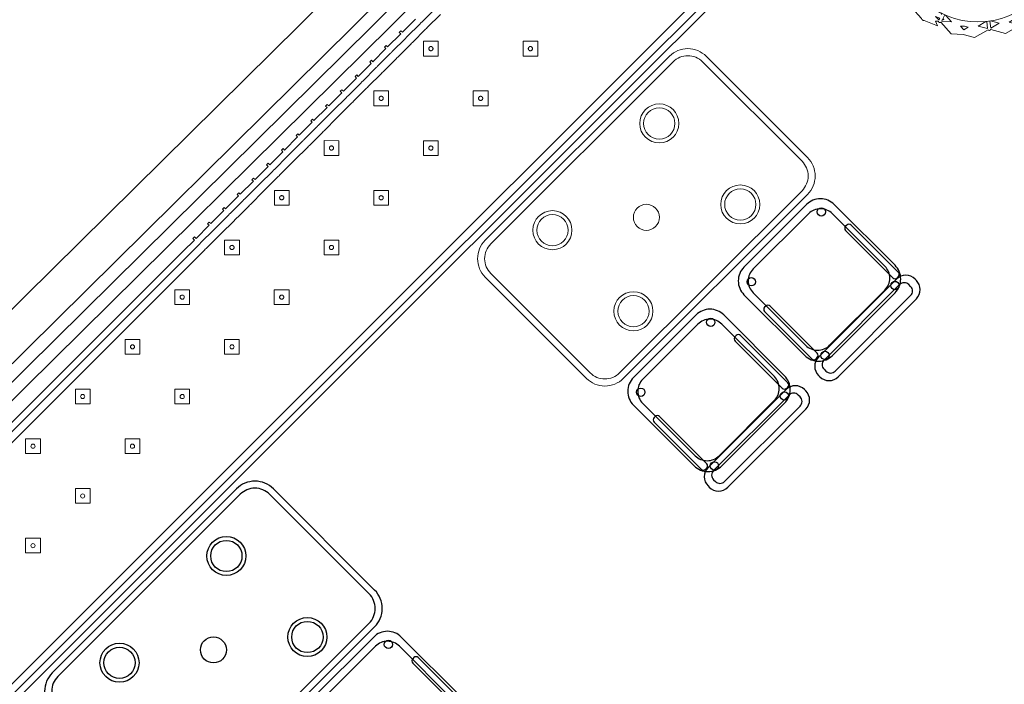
# Model space of a CAD drawing. Header units: metres. Extents: x 2232.4 to 2275.2, y 411.9 to 437.5.
# Tile 17 of 22: x 2264.6 to 2268.4, y 432.2 to 434.8. Entities that reach past the tile are written whole.
import ezdxf

# ---------------------------------------------------------------- set-up
doc = ezdxf.new("R2010")
doc.units = ezdxf.units.M
for name, color, linetype in [('DOOR', 5, 'Continuous'), ('RP_CHAIRS', 7, 'Continuous'), ('RP_TABLES', 7, 'Continuous')]:
    doc.layers.add(name, color=color, linetype=linetype)
for name, color, linetype, lineweight in [('NC_N1_BANQUETTES', 7, 'Continuous', 13), ('NC_N1_PLANTS', 7, 'Continuous', 13), ('NC_N1_TABLES', 7, 'Continuous', 13)]:
    doc.layers.add(name, color=color, linetype=linetype, lineweight=lineweight)

# ---------------------------------------------------------------- blocks, each defined once
blk = doc.blocks.new('RP_MODERN_EXTENDED_TRIANGLE_L')
at = {"color": 0, "linetype": 'Continuous', "lineweight": -2}
for points in [[(7.89, 0.035), (4.35, 0.035), (4.289, 0.035), (4.289, 0.027), (4.28, 0.027), (4.28, 0.035), (4.209, 0.035), (4.209, 0.027), (4.2, 0.027), (4.2, 0.035), (4.129, 0.035), (4.129, 0.027), (4.12, 0.027), (4.12, 0.035), (4.1, 0.035), (4.049, 0.035), (4.049, 0.027), (4.04, 0.027), (4.04, 0.035), (3.969, 0.035), (3.969, 0.027), (3.96, 0.027), (3.96, 0.035), (3.889, 0.035), (3.889, 0.027), (3.88, 0.027), (3.88, 0.035), (3.809, 0.035), (3.809, 0.027), (3.8, 0.027), (3.8, 0.035), (3.729, 0.035), (3.729, 0.027), (3.72, 0.027), (3.72, 0.035), (3.649, 0.035), (3.649, 0.027), (3.64, 0.027), (3.64, 0.035), (3.569, 0.035), (3.569, 0.027), (3.56, 0.027), (3.56, 0.035), (3.489, 0.035), (3.489, 0.027), (3.48, 0.027), (3.48, 0.035), (3.409, 0.035), (3.409, 0.027), (3.4, 0.027), (3.4, 0.035), (3.329, 0.035), (3.329, 0.027), (3.32, 0.027), (3.32, 0.035), (3.249, 0.035), (3.249, 0.027), (3.24, 0.027), (3.24, 0.035), (3.169, 0.035), (3.169, 0.027), (3.16, 0.027), (3.16, 0.035), (3.089, 0.035)], [(0.8, 4.1), (0.8, 0.8), (4.1, 0.8), (4.35, 0.8), (7.89, 0.8)], [(7.865, 0.06), (4.289, 0.06), (4.2865, 0.0599), (4.2845, 0.0596), (4.2825, 0.0599), (4.28, 0.06), (4.209, 0.06), (4.2065, 0.0599), (4.2045, 0.0596), (4.2025, 0.0599), (4.2, 0.06), (4.129, 0.06), (4.1265, 0.0599), (4.1245, 0.0596), (4.1225, 0.0599), (4.12, 0.06), (4.1, 0.06), (4.1, 0.06), (4.049, 0.06), (4.0465, 0.0599), (4.0445, 0.0596), (4.0425, 0.0599), (4.04, 0.06), (3.969, 0.06), (3.9665, 0.0599), (3.9645, 0.0596), (3.9625, 0.0599), (3.96, 0.06), (3.889, 0.06), (3.8865, 0.0599), (3.8845, 0.0596), (3.8825, 0.0599), (3.88, 0.06), (3.809, 0.06), (3.8065, 0.0599), (3.8045, 0.0596), (3.8025, 0.0599), (3.8, 0.06), (3.729, 0.06), (3.7265, 0.0599), (3.7245, 0.0596), (3.7225, 0.0599), (3.72, 0.06), (3.649, 0.06), (3.6465, 0.0599), (3.6445, 0.0596), (3.6425, 0.0599), (3.64, 0.06), (3.569, 0.06), (3.5665, 0.0599), (3.5645, 0.0596), (3.5625, 0.0599), (3.56, 0.06), (3.489, 0.06), (3.4865, 0.0599), (3.4845, 0.0596), (3.4825, 0.0599), (3.48, 0.06), (3.409, 0.06), (3.4065, 0.0599), (3.4045, 0.0596), (3.4025, 0.0599), (3.4, 0.06), (3.329, 0.06), (3.3265, 0.0599), (3.3245, 0.0596), (3.3225, 0.0599), (3.32, 0.06), (3.249, 0.06), (3.2465, 0.0599), (3.2445, 0.0596), (3.2425, 0.0599), (3.24, 0.06), (3.169, 0.06), (3.1665, 0.0599), (3.1645, 0.0596), (3.1625, 0.0599), (3.16, 0.06), (3.089, 0.06), (3.0865, 0.0599), (3.0845, 0.0596), (3.0825, 0.0599), (3.08, 0.06), (3.009, 0.06)], [(0.775, 4.1), (0.775, 0.8), (0.7751, 0.7975), (0.7755, 0.7951), (0.7761, 0.7927), (0.7769, 0.7904), (0.778, 0.7882), (0.7792, 0.7861), (0.7807, 0.7841), (0.7823, 0.7823), (0.7841, 0.7807), (0.7861, 0.7792), (0.7882, 0.778), (0.7904, 0.7769), (0.7927, 0.7761), (0.7951, 0.7755), (0.7975, 0.7751), (0.8, 0.775), (4.1, 0.775), (4.325, 0.775), (7.865, 0.775)], [(7.835, 0.09), (4.295, 0.09), (4.289, 0.09), (4.2845, 0.0898), (4.28, 0.09), (4.209, 0.09), (4.2045, 0.0898), (4.2, 0.09), (4.129, 0.09), (4.1245, 0.0898), (4.12, 0.09), (4.1, 0.09), (4.049, 0.09), (4.0445, 0.0898), (4.04, 0.09), (3.969, 0.09), (3.9645, 0.0898), (3.96, 0.09), (3.889, 0.09), (3.8845, 0.0898), (3.88, 0.09), (3.809, 0.09), (3.8045, 0.0898), (3.8, 0.09), (3.729, 0.09), (3.7245, 0.0898), (3.72, 0.09), (3.649, 0.09), (3.6445, 0.0898), (3.64, 0.09), (3.569, 0.09), (3.5645, 0.0898), (3.56, 0.09), (3.489, 0.09), (3.4845, 0.0898), (3.48, 0.09), (3.409, 0.09), (3.4045, 0.0898), (3.4, 0.09), (3.329, 0.09), (3.3245, 0.0898), (3.32, 0.09), (3.249, 0.09), (3.2445, 0.0898), (3.24, 0.09), (3.169, 0.09), (3.1645, 0.0898), (3.16, 0.09), (3.089, 0.09), (3.0845, 0.0898), (3.08, 0.09), (3.009, 0.09)], [(0.745, 4.1), (0.745, 0.8), (0.7453, 0.7946), (0.7461, 0.7893), (0.7474, 0.784), (0.7492, 0.779), (0.7515, 0.7741), (0.7543, 0.7694), (0.7575, 0.7651), (0.7611, 0.7611), (0.7651, 0.7575), (0.7694, 0.7543), (0.7741, 0.7515), (0.779, 0.7492), (0.784, 0.7474), (0.7893, 0.7461), (0.7946, 0.7453), (0.8, 0.745), (4.1, 0.745), (4.295, 0.745), (7.835, 0.745)]]:
    blk.add_lwpolyline(points, dxfattribs=at)
for points in [[(2.857, 0.387), (2.897, 0.427), (2.857, 0.467), (2.817, 0.427)], [(3.127, 0.387), (3.167, 0.427), (3.127, 0.467), (3.087, 0.427)], [(3.397, 0.387), (3.437, 0.427), (3.397, 0.467), (3.357, 0.427)], [(3.667, 0.387), (3.707, 0.427), (3.667, 0.467), (3.627, 0.427)], [(3.937, 0.387), (3.977, 0.427), (3.937, 0.467), (3.897, 0.427)], [(4.207, 0.387), (4.247, 0.427), (4.207, 0.467), (4.167, 0.427)], [(2.865, 0.427), (2.865, 0.4262), (2.8648, 0.4254), (2.8647, 0.4247), (2.8644, 0.4239), (2.8641, 0.4232), (2.8637, 0.4226), (2.8632, 0.4219), (2.8627, 0.4213), (2.8621, 0.4208), (2.8614, 0.4203), (2.8608, 0.4199), (2.8601, 0.4196), (2.8593, 0.4193), (2.8586, 0.4192), (2.8578, 0.419), (2.857, 0.419), (2.8562, 0.419), (2.8554, 0.4192), (2.8547, 0.4193), (2.8539, 0.4196), (2.8532, 0.4199), (2.8526, 0.4203), (2.8519, 0.4208), (2.8513, 0.4213), (2.8508, 0.4219), (2.8503, 0.4226), (2.8499, 0.4232), (2.8496, 0.4239), (2.8493, 0.4247), (2.8492, 0.4254), (2.849, 0.4262), (2.849, 0.427), (2.849, 0.4278), (2.8492, 0.4286), (2.8493, 0.4293), (2.8496, 0.4301), (2.8499, 0.4308), (2.8503, 0.4314), (2.8508, 0.4321), (2.8513, 0.4327), (2.8519, 0.4332), (2.8526, 0.4337), (2.8532, 0.4341), (2.8539, 0.4344), (2.8547, 0.4347), (2.8554, 0.4348), (2.8562, 0.435), (2.857, 0.435), (2.8578, 0.435), (2.8586, 0.4348), (2.8593, 0.4347), (2.8601, 0.4344), (2.8608, 0.4341), (2.8614, 0.4337), (2.8621, 0.4332), (2.8627, 0.4327), (2.8632, 0.4321), (2.8637, 0.4314), (2.8641, 0.4308), (2.8644, 0.4301), (2.8647, 0.4293), (2.8648, 0.4286), (2.865, 0.4278)], [(3.135, 0.427), (3.135, 0.4262), (3.1348, 0.4254), (3.1347, 0.4247), (3.1344, 0.4239), (3.1341, 0.4232), (3.1337, 0.4226), (3.1332, 0.4219), (3.1327, 0.4213), (3.1321, 0.4208), (3.1314, 0.4203), (3.1308, 0.4199), (3.1301, 0.4196), (3.1293, 0.4193), (3.1286, 0.4192), (3.1278, 0.419), (3.127, 0.419), (3.1262, 0.419), (3.1254, 0.4192), (3.1247, 0.4193), (3.1239, 0.4196), (3.1232, 0.4199), (3.1226, 0.4203), (3.1219, 0.4208), (3.1213, 0.4213), (3.1208, 0.4219), (3.1203, 0.4226), (3.1199, 0.4232), (3.1196, 0.4239), (3.1193, 0.4247), (3.1192, 0.4254), (3.119, 0.4262), (3.119, 0.427), (3.119, 0.4278), (3.1192, 0.4286), (3.1193, 0.4293), (3.1196, 0.4301), (3.1199, 0.4308), (3.1203, 0.4314), (3.1208, 0.4321), (3.1213, 0.4327), (3.1219, 0.4332), (3.1226, 0.4337), (3.1232, 0.4341), (3.1239, 0.4344), (3.1247, 0.4347), (3.1254, 0.4348), (3.1262, 0.435), (3.127, 0.435), (3.1278, 0.435), (3.1286, 0.4348), (3.1293, 0.4347), (3.1301, 0.4344), (3.1308, 0.4341), (3.1314, 0.4337), (3.1321, 0.4332), (3.1327, 0.4327), (3.1332, 0.4321), (3.1337, 0.4314), (3.1341, 0.4308), (3.1344, 0.4301), (3.1347, 0.4293), (3.1348, 0.4286), (3.135, 0.4278)], [(3.405, 0.427), (3.405, 0.4262), (3.4048, 0.4254), (3.4047, 0.4247), (3.4044, 0.4239), (3.4041, 0.4232), (3.4037, 0.4226), (3.4032, 0.4219), (3.4027, 0.4213), (3.4021, 0.4208), (3.4014, 0.4203), (3.4008, 0.4199), (3.4001, 0.4196), (3.3993, 0.4193), (3.3986, 0.4192), (3.3978, 0.419), (3.397, 0.419), (3.3962, 0.419), (3.3954, 0.4192), (3.3947, 0.4193), (3.3939, 0.4196), (3.3932, 0.4199), (3.3926, 0.4203), (3.3919, 0.4208), (3.3913, 0.4213), (3.3908, 0.4219), (3.3903, 0.4226), (3.3899, 0.4232), (3.3896, 0.4239), (3.3893, 0.4247), (3.3892, 0.4254), (3.389, 0.4262), (3.389, 0.427), (3.389, 0.4278), (3.3892, 0.4286), (3.3893, 0.4293), (3.3896, 0.4301), (3.3899, 0.4308), (3.3903, 0.4314), (3.3908, 0.4321), (3.3913, 0.4327), (3.3919, 0.4332), (3.3926, 0.4337), (3.3932, 0.4341), (3.3939, 0.4344), (3.3947, 0.4347), (3.3954, 0.4348), (3.3962, 0.435), (3.397, 0.435), (3.3978, 0.435), (3.3986, 0.4348), (3.3993, 0.4347), (3.4001, 0.4344), (3.4008, 0.4341), (3.4014, 0.4337), (3.4021, 0.4332), (3.4027, 0.4327), (3.4032, 0.4321), (3.4037, 0.4314), (3.4041, 0.4308), (3.4044, 0.4301), (3.4047, 0.4293), (3.4048, 0.4286), (3.405, 0.4278)], [(3.675, 0.427), (3.675, 0.4262), (3.6748, 0.4254), (3.6747, 0.4247), (3.6744, 0.4239), (3.6741, 0.4232), (3.6737, 0.4226), (3.6732, 0.4219), (3.6727, 0.4213), (3.6721, 0.4208), (3.6714, 0.4203), (3.6708, 0.4199), (3.6701, 0.4196), (3.6693, 0.4193), (3.6686, 0.4192), (3.6678, 0.419), (3.667, 0.419), (3.6662, 0.419), (3.6654, 0.4192), (3.6647, 0.4193), (3.6639, 0.4196), (3.6632, 0.4199), (3.6626, 0.4203), (3.6619, 0.4208), (3.6613, 0.4213), (3.6608, 0.4219), (3.6603, 0.4226), (3.6599, 0.4232), (3.6596, 0.4239), (3.6593, 0.4247), (3.6592, 0.4254), (3.659, 0.4262), (3.659, 0.427), (3.659, 0.4278), (3.6592, 0.4286), (3.6593, 0.4293), (3.6596, 0.4301), (3.6599, 0.4308), (3.6603, 0.4314), (3.6608, 0.4321), (3.6613, 0.4327), (3.6619, 0.4332), (3.6626, 0.4337), (3.6632, 0.4341), (3.6639, 0.4344), (3.6647, 0.4347), (3.6654, 0.4348), (3.6662, 0.435), (3.667, 0.435), (3.6678, 0.435), (3.6686, 0.4348), (3.6693, 0.4347), (3.6701, 0.4344), (3.6708, 0.4341), (3.6714, 0.4337), (3.6721, 0.4332), (3.6727, 0.4327), (3.6732, 0.4321), (3.6737, 0.4314), (3.6741, 0.4308), (3.6744, 0.4301), (3.6747, 0.4293), (3.6748, 0.4286), (3.675, 0.4278)], [(3.945, 0.427), (3.945, 0.4262), (3.9448, 0.4254), (3.9447, 0.4247), (3.9444, 0.4239), (3.9441, 0.4232), (3.9437, 0.4226), (3.9432, 0.4219), (3.9427, 0.4213), (3.9421, 0.4208), (3.9414, 0.4203), (3.9408, 0.4199), (3.9401, 0.4196), (3.9393, 0.4193), (3.9386, 0.4192), (3.9378, 0.419), (3.937, 0.419), (3.9362, 0.419), (3.9354, 0.4192), (3.9347, 0.4193), (3.9339, 0.4196), (3.9332, 0.4199), (3.9326, 0.4203), (3.9319, 0.4208), (3.9313, 0.4213), (3.9308, 0.4219), (3.9303, 0.4226), (3.9299, 0.4232), (3.9296, 0.4239), (3.9293, 0.4247), (3.9292, 0.4254), (3.929, 0.4262), (3.929, 0.427), (3.929, 0.4278), (3.9292, 0.4286), (3.9293, 0.4293), (3.9296, 0.4301), (3.9299, 0.4308), (3.9303, 0.4314), (3.9308, 0.4321), (3.9313, 0.4327), (3.9319, 0.4332), (3.9326, 0.4337), (3.9332, 0.4341), (3.9339, 0.4344), (3.9347, 0.4347), (3.9354, 0.4348), (3.9362, 0.435), (3.937, 0.435), (3.9378, 0.435), (3.9386, 0.4348), (3.9393, 0.4347), (3.9401, 0.4344), (3.9408, 0.4341), (3.9414, 0.4337), (3.9421, 0.4332), (3.9427, 0.4327), (3.9432, 0.4321), (3.9437, 0.4314), (3.9441, 0.4308), (3.9444, 0.4301), (3.9447, 0.4293), (3.9448, 0.4286), (3.945, 0.4278)], [(4.215, 0.427), (4.215, 0.4262), (4.2148, 0.4254), (4.2147, 0.4247), (4.2144, 0.4239), (4.2141, 0.4232), (4.2137, 0.4226), (4.2132, 0.4219), (4.2127, 0.4213), (4.2121, 0.4208), (4.2114, 0.4203), (4.2108, 0.4199), (4.2101, 0.4196), (4.2093, 0.4193), (4.2086, 0.4192), (4.2078, 0.419), (4.207, 0.419), (4.2062, 0.419), (4.2054, 0.4192), (4.2047, 0.4193), (4.2039, 0.4196), (4.2032, 0.4199), (4.2026, 0.4203), (4.2019, 0.4208), (4.2013, 0.4213), (4.2008, 0.4219), (4.2003, 0.4226), (4.1999, 0.4232), (4.1996, 0.4239), (4.1993, 0.4247), (4.1992, 0.4254), (4.199, 0.4262), (4.199, 0.427), (4.199, 0.4278), (4.1992, 0.4286), (4.1993, 0.4293), (4.1996, 0.4301), (4.1999, 0.4308), (4.2003, 0.4314), (4.2008, 0.4321), (4.2013, 0.4327), (4.2019, 0.4332), (4.2026, 0.4337), (4.2032, 0.4341), (4.2039, 0.4344), (4.2047, 0.4347), (4.2054, 0.4348), (4.2062, 0.435), (4.207, 0.435), (4.2078, 0.435), (4.2086, 0.4348), (4.2093, 0.4347), (4.2101, 0.4344), (4.2108, 0.4341), (4.2114, 0.4337), (4.2121, 0.4332), (4.2127, 0.4327), (4.2132, 0.4321), (4.2137, 0.4314), (4.2141, 0.4308), (4.2144, 0.4301), (4.2147, 0.4293), (4.2148, 0.4286), (4.215, 0.4278)], [(3.127, 0.117), (3.167, 0.157), (3.127, 0.197), (3.087, 0.157)], [(3.397, 0.117), (3.437, 0.157), (3.397, 0.197), (3.357, 0.157)], [(3.667, 0.117), (3.707, 0.157), (3.667, 0.197), (3.627, 0.157)], [(3.937, 0.117), (3.977, 0.157), (3.937, 0.197), (3.897, 0.157)], [(4.207, 0.117), (4.247, 0.157), (4.207, 0.197), (4.167, 0.157)], [(3.135, 0.157), (3.135, 0.1562), (3.1348, 0.1554), (3.1347, 0.1547), (3.1344, 0.1539), (3.1341, 0.1532), (3.1337, 0.1526), (3.1332, 0.1519), (3.1327, 0.1513), (3.1321, 0.1508), (3.1314, 0.1503), (3.1308, 0.1499), (3.1301, 0.1496), (3.1293, 0.1493), (3.1286, 0.1492), (3.1278, 0.149), (3.127, 0.149), (3.1262, 0.149), (3.1254, 0.1492), (3.1247, 0.1493), (3.1239, 0.1496), (3.1232, 0.1499), (3.1226, 0.1503), (3.1219, 0.1508), (3.1213, 0.1513), (3.1208, 0.1519), (3.1203, 0.1526), (3.1199, 0.1532), (3.1196, 0.1539), (3.1193, 0.1547), (3.1192, 0.1554), (3.119, 0.1562), (3.119, 0.157), (3.119, 0.1578), (3.1192, 0.1586), (3.1193, 0.1593), (3.1196, 0.1601), (3.1199, 0.1608), (3.1203, 0.1614), (3.1208, 0.1621), (3.1213, 0.1627), (3.1219, 0.1632), (3.1226, 0.1637), (3.1232, 0.1641), (3.1239, 0.1644), (3.1247, 0.1647), (3.1254, 0.1648), (3.1262, 0.165), (3.127, 0.165), (3.1278, 0.165), (3.1286, 0.1648), (3.1293, 0.1647), (3.1301, 0.1644), (3.1308, 0.1641), (3.1314, 0.1637), (3.1321, 0.1632), (3.1327, 0.1627), (3.1332, 0.1621), (3.1337, 0.1614), (3.1341, 0.1608), (3.1344, 0.1601), (3.1347, 0.1593), (3.1348, 0.1586), (3.135, 0.1578)], [(3.405, 0.157), (3.405, 0.1562), (3.4048, 0.1554), (3.4047, 0.1547), (3.4044, 0.1539), (3.4041, 0.1532), (3.4037, 0.1526), (3.4032, 0.1519), (3.4027, 0.1513), (3.4021, 0.1508), (3.4014, 0.1503), (3.4008, 0.1499), (3.4001, 0.1496), (3.3993, 0.1493), (3.3986, 0.1492), (3.3978, 0.149), (3.397, 0.149), (3.3962, 0.149), (3.3954, 0.1492), (3.3947, 0.1493), (3.3939, 0.1496), (3.3932, 0.1499), (3.3926, 0.1503), (3.3919, 0.1508), (3.3913, 0.1513), (3.3908, 0.1519), (3.3903, 0.1526), (3.3899, 0.1532), (3.3896, 0.1539), (3.3893, 0.1547), (3.3892, 0.1554), (3.389, 0.1562), (3.389, 0.157), (3.389, 0.1578), (3.3892, 0.1586), (3.3893, 0.1593), (3.3896, 0.1601), (3.3899, 0.1608), (3.3903, 0.1614), (3.3908, 0.1621), (3.3913, 0.1627), (3.3919, 0.1632), (3.3926, 0.1637), (3.3932, 0.1641), (3.3939, 0.1644), (3.3947, 0.1647), (3.3954, 0.1648), (3.3962, 0.165), (3.397, 0.165), (3.3978, 0.165), (3.3986, 0.1648), (3.3993, 0.1647), (3.4001, 0.1644), (3.4008, 0.1641), (3.4014, 0.1637), (3.4021, 0.1632), (3.4027, 0.1627), (3.4032, 0.1621), (3.4037, 0.1614), (3.4041, 0.1608), (3.4044, 0.1601), (3.4047, 0.1593), (3.4048, 0.1586), (3.405, 0.1578)], [(3.675, 0.157), (3.675, 0.1562), (3.6748, 0.1554), (3.6747, 0.1547), (3.6744, 0.1539), (3.6741, 0.1532), (3.6737, 0.1526), (3.6732, 0.1519), (3.6727, 0.1513), (3.6721, 0.1508), (3.6714, 0.1503), (3.6708, 0.1499), (3.6701, 0.1496), (3.6693, 0.1493), (3.6686, 0.1492), (3.6678, 0.149), (3.667, 0.149), (3.6662, 0.149), (3.6654, 0.1492), (3.6647, 0.1493), (3.6639, 0.1496), (3.6632, 0.1499), (3.6626, 0.1503), (3.6619, 0.1508), (3.6613, 0.1513), (3.6608, 0.1519), (3.6603, 0.1526), (3.6599, 0.1532), (3.6596, 0.1539), (3.6593, 0.1547), (3.6592, 0.1554), (3.659, 0.1562), (3.659, 0.157), (3.659, 0.1578), (3.6592, 0.1586), (3.6593, 0.1593), (3.6596, 0.1601), (3.6599, 0.1608), (3.6603, 0.1614), (3.6608, 0.1621), (3.6613, 0.1627), (3.6619, 0.1632), (3.6626, 0.1637), (3.6632, 0.1641), (3.6639, 0.1644), (3.6647, 0.1647), (3.6654, 0.1648), (3.6662, 0.165), (3.667, 0.165), (3.6678, 0.165), (3.6686, 0.1648), (3.6693, 0.1647), (3.6701, 0.1644), (3.6708, 0.1641), (3.6714, 0.1637), (3.6721, 0.1632), (3.6727, 0.1627), (3.6732, 0.1621), (3.6737, 0.1614), (3.6741, 0.1608), (3.6744, 0.1601), (3.6747, 0.1593), (3.6748, 0.1586), (3.675, 0.1578)], [(3.945, 0.157), (3.945, 0.1562), (3.9448, 0.1554), (3.9447, 0.1547), (3.9444, 0.1539), (3.9441, 0.1532), (3.9437, 0.1526), (3.9432, 0.1519), (3.9427, 0.1513), (3.9421, 0.1508), (3.9414, 0.1503), (3.9408, 0.1499), (3.9401, 0.1496), (3.9393, 0.1493), (3.9386, 0.1492), (3.9378, 0.149), (3.937, 0.149), (3.9362, 0.149), (3.9354, 0.1492), (3.9347, 0.1493), (3.9339, 0.1496), (3.9332, 0.1499), (3.9326, 0.1503), (3.9319, 0.1508), (3.9313, 0.1513), (3.9308, 0.1519), (3.9303, 0.1526), (3.9299, 0.1532), (3.9296, 0.1539), (3.9293, 0.1547), (3.9292, 0.1554), (3.929, 0.1562), (3.929, 0.157), (3.929, 0.1578), (3.9292, 0.1586), (3.9293, 0.1593), (3.9296, 0.1601), (3.9299, 0.1608), (3.9303, 0.1614), (3.9308, 0.1621), (3.9313, 0.1627), (3.9319, 0.1632), (3.9326, 0.1637), (3.9332, 0.1641), (3.9339, 0.1644), (3.9347, 0.1647), (3.9354, 0.1648), (3.9362, 0.165), (3.937, 0.165), (3.9378, 0.165), (3.9386, 0.1648), (3.9393, 0.1647), (3.9401, 0.1644), (3.9408, 0.1641), (3.9414, 0.1637), (3.9421, 0.1632), (3.9427, 0.1627), (3.9432, 0.1621), (3.9437, 0.1614), (3.9441, 0.1608), (3.9444, 0.1601), (3.9447, 0.1593), (3.9448, 0.1586), (3.945, 0.1578)], [(4.215, 0.157), (4.215, 0.1562), (4.2148, 0.1554), (4.2147, 0.1547), (4.2144, 0.1539), (4.2141, 0.1532), (4.2137, 0.1526), (4.2132, 0.1519), (4.2127, 0.1513), (4.2121, 0.1508), (4.2114, 0.1503), (4.2108, 0.1499), (4.2101, 0.1496), (4.2093, 0.1493), (4.2086, 0.1492), (4.2078, 0.149), (4.207, 0.149), (4.2062, 0.149), (4.2054, 0.1492), (4.2047, 0.1493), (4.2039, 0.1496), (4.2032, 0.1499), (4.2026, 0.1503), (4.2019, 0.1508), (4.2013, 0.1513), (4.2008, 0.1519), (4.2003, 0.1526), (4.1999, 0.1532), (4.1996, 0.1539), (4.1993, 0.1547), (4.1992, 0.1554), (4.199, 0.1562), (4.199, 0.157), (4.199, 0.1578), (4.1992, 0.1586), (4.1993, 0.1593), (4.1996, 0.1601), (4.1999, 0.1608), (4.2003, 0.1614), (4.2008, 0.1621), (4.2013, 0.1627), (4.2019, 0.1632), (4.2026, 0.1637), (4.2032, 0.1641), (4.2039, 0.1644), (4.2047, 0.1647), (4.2054, 0.1648), (4.2062, 0.165), (4.207, 0.165), (4.2078, 0.165), (4.2086, 0.1648), (4.2093, 0.1647), (4.2101, 0.1644), (4.2108, 0.1641), (4.2114, 0.1637), (4.2121, 0.1632), (4.2127, 0.1627), (4.2132, 0.1621), (4.2137, 0.1614), (4.2141, 0.1608), (4.2144, 0.1601), (4.2147, 0.1593), (4.2148, 0.1586), (4.215, 0.1578)]]:
    blk.add_lwpolyline(points, close=True, dxfattribs=at)
at = {"color": 0, "lineweight": -2}
for points in [[(4.477, 0.387), (4.517, 0.427), (4.477, 0.467), (4.437, 0.427)], [(4.747, 0.387), (4.787, 0.427), (4.747, 0.467), (4.707, 0.427)], [(5.017, 0.387), (5.057, 0.427), (5.017, 0.467), (4.977, 0.427)], [(5.287, 0.387), (5.327, 0.427), (5.287, 0.467), (5.247, 0.427)], [(5.557, 0.387), (5.597, 0.427), (5.557, 0.467), (5.517, 0.427)], [(4.477, 0.117), (4.517, 0.157), (4.477, 0.197), (4.437, 0.157)], [(4.747, 0.117), (4.787, 0.157), (4.747, 0.197), (4.707, 0.157)], [(5.017, 0.117), (5.057, 0.157), (5.017, 0.197), (4.977, 0.157)], [(5.287, 0.117), (5.327, 0.157), (5.287, 0.197), (5.247, 0.157)]]:
    blk.add_lwpolyline(points, close=True, dxfattribs=at)
for centre in [(4.477, 0.427), (4.747, 0.427), (5.017, 0.427), (5.287, 0.427), (5.557, 0.427), (4.477, 0.157), (4.747, 0.157), (5.017, 0.157), (5.287, 0.157)]:
    blk.add_circle(centre, 0.008, dxfattribs=at)
blk = doc.blocks.new('RP_MODERN_TABLE_4')
at = {"color": 0}
for points in [[(-0.5, -0.375), (0.5, -0.375, 0.414214), (0.6, -0.275), (0.6, 0.275, 0.414214), (0.5, 0.375), (-0.5, 0.375, 0.414214), (-0.6, 0.275), (-0.6, -0.275, 0.414214)], [(-0.495, -0.35), (0.495, -0.35, 0.414214), (0.575, -0.27), (0.575, 0.27, 0.414214), (0.495, 0.35), (-0.495, 0.35, 0.414214), (-0.575, 0.27), (-0.575, -0.27, 0.414214)]]:
    blk.add_lwpolyline(points, format="xyb", close=True, dxfattribs=at)
for centre, radius in [((-0.29, 0.22), 0.075), ((-0.29, 0.22), 0.06), ((0.29, 0.22), 0.075), ((0.29, 0.22), 0.06), ((0, 0), 0.05), ((-0.29, -0.22), 0.075), ((0.29, -0.22), 0.075), ((-0.29, -0.22), 0.06), ((0.29, -0.22), 0.06)]:
    blk.add_circle(centre, radius, dxfattribs=at)
blk = doc.blocks.new('RP_MODERN_CHAIR')
at = {"color": 0}
for points in [[(-0.212, 0.172), (0.212, 0.172, 0.414214), (0.262, 0.222), (0.262, 0.229, 0.414214), (0.212, 0.279), (-0.212, 0.279, 0.414214), (-0.262, 0.229), (-0.262, 0.222, 0.414214)], [(-0.205, 0.195), (0.205, 0.195, 0.414214), (0.23, 0.22), (0.23, 0.23, 0.414214), (0.205, 0.255), (-0.205, 0.255, 0.414214), (-0.23, 0.23), (-0.23, 0.22, 0.414214)], [(-0.17, -0.275), (0.17, -0.275, 0.414214), (0.245, -0.2), (0.245, 0.13, 0.414214), (0.17, 0.205), (-0.17, 0.205, 0.414214), (-0.245, 0.13), (-0.245, -0.2, 0.414214)], [(-0.223, -0.11), (-0.217, -0.11, 0.414214), (-0.205, -0.098), (-0.205, 0.158, 0.414214), (-0.217, 0.17), (-0.223, 0.17, 0.414214), (-0.235, 0.158), (-0.235, -0.098, 0.414214)], [(-0.15, -0.245), (0.15, -0.245, 0.414214), (0.215, -0.18), (0.215, 0.105, 0.414214), (0.15, 0.17), (-0.15, 0.17, 0.414214), (-0.215, 0.105), (-0.215, -0.18, 0.414214)], [(0.217, -0.11), (0.223, -0.11, 0.414214), (0.235, -0.098), (0.235, 0.158, 0.414214), (0.223, 0.17), (0.217, 0.17, 0.414214), (0.205, 0.158), (0.205, -0.098, 0.414214)]]:
    blk.add_lwpolyline(points, format="xyb", close=True, dxfattribs=at)
for centre in [(-0.19, 0.185), (0.19, 0.185), (-0.19, -0.215), (0.19, -0.215)]:
    blk.add_circle(centre, 0.016, dxfattribs=at)
blk = doc.blocks.new('NC_N1_PLANTER')
at = {"color": 0, "linetype": 'Continuous', "lineweight": -2}
for points in [[(-0.314582, -0.176177), (-0.34944, -0.121314), (-0.336246, -0.063287), (-0.338237, -0.062792), (-0.340588, -0.058893), (-0.339683, -0.054431), (-0.337973, -0.053296), (-0.369886, -0.003068), (-0.355475, 0.060314), (-0.331772, 0.023007), (-0.321972, 0.066107), (-0.30676, 0.042164), (-0.304043, 0.060478), (-0.296652, 0.089988), (-0.286403, 0.118632), (-0.280823, 0.13043), (-0.30658, 0.118511), (-0.291515, 0.160064), (-0.331628, 0.141502), (-0.309474, 0.20261), (-0.255468, 0.227602), (-0.256292, 0.22948), (-0.254641, 0.233723), (-0.250554, 0.235732), (-0.248612, 0.235071), (-0.22833, 0.291016), (-0.18698, 0.310151), (-0.150749, 0.337787), (-0.091788, 0.329601), (-0.091462, 0.331547), (-0.087769, 0.334189), (-0.083255, 0.333702), (-0.082014, 0.332167), (-0.034685, 0.368269), (0.029698, 0.35933), (-0.005446, 0.332524), (0.038334, 0.326445), (0.015759, 0.309226), (0.030385, 0.308507), (0.060478, 0.304043), (0.089988, 0.296652), (0.105943, 0.290943), (0.091863, 0.31559), (0.134551, 0.304134), (0.112627, 0.342513), (0.175406, 0.325665), (0.204933, 0.273978), (0.206673, 0.274908), (0.21102, 0.273598), (0.213392, 0.269726), (0.212934, 0.267806), (0.270427, 0.252378), (0.293029, 0.212813), (0.32366, 0.17908), (0.320546, 0.119665), (0.322646, 0.119524), (0.325649, 0.11609), (0.325495, 0.111531), (0.323958, 0.110094), (0.332125, 0.1011), (0.34, 0.12), (0.361231, 0.069046), (0.363954, 0.066047), (0.363789, 0.062905), (0.365, 0.06), (0.363441, 0.056259), (0.360553, 0.001136), (0.346789, 0.016294), (0.342105, 0.005053), (0.343905, 0.004243), (0.345522, 0), (0.343905, -0.004243), (0.342105, -0.005053), (0.365, -0.06), (0.347475, -0.102059), (0.339471, -0.146917), (0.290523, -0.180738), (0.291693, -0.182487), (0.290809, -0.186962), (0.287104, -0.189624), (0.285028, -0.189285), (0.274576, -0.247856), (0.2211, -0.284806), (0.228864, -0.241294), (0.192501, -0.26642), (0.1974, -0.238964), (0.196662, -0.239633), (0.172227, -0.257756), (0.146133, -0.273396), (0.119186, -0.286141), (0.145726, -0.294619), (0.106529, -0.315045), (0.148633, -0.328494), (0.09099, -0.358533), (0.034315, -0.34043), (0.033645, -0.342424), (0.029562, -0.344457), (0.025191, -0.34315), (0.024191, -0.341299), (-0.02857, -0.368794), (-0.071975, -0.354929), (-0.117352, -0.35079), (-0.155242, -0.304904), (-0.15685, -0.306178), (-0.161374, -0.305659), (-0.164354, -0.302216), (-0.164209, -0.30017), (-0.223471, -0.294764), (-0.264858, -0.244643), (-0.220841, -0.248658), (-0.248984, -0.214576), (-0.22109, -0.217121), (-0.239633, -0.196662), (-0.257756, -0.172227), (-0.273396, -0.146133), (-0.274861, -0.143036), (-0.281079, -0.170384), (-0.304783, -0.133077)], [(-0.304043, 0.060478), (-0.296652, 0.089988), (-0.286403, 0.118632), (-0.273396, 0.146133), (-0.257756, 0.172227), (-0.239633, 0.196662), (-0.219203, 0.219203), (-0.196662, 0.239633), (-0.172227, 0.257756), (-0.146133, 0.273396), (-0.118632, 0.286403), (-0.089988, 0.296652), (-0.060478, 0.304043), (-0.030385, 0.308507), (0, 0.31), (0.030385, 0.308507), (0.060478, 0.304043), (0.089988, 0.296652), (0.118632, 0.286403), (0.146133, 0.273396), (0.172227, 0.257756), (0.196662, 0.239633), (0.219203, 0.219203), (0.239633, 0.196662), (0.257756, 0.172227), (0.273396, 0.146133), (0.286403, 0.118632), (0.296652, 0.089988), (0.304043, 0.060478), (0.308507, 0.030385), (0.31, 0), (0.308507, -0.030385), (0.304043, -0.060478), (0.296652, -0.089988), (0.286403, -0.118632), (0.273396, -0.146133), (0.257756, -0.172227), (0.239633, -0.196662), (0.219203, -0.219203), (0.196662, -0.239633), (0.172227, -0.257756), (0.146133, -0.273396), (0.118632, -0.286403), (0.089988, -0.296652), (0.060478, -0.304043), (0.030385, -0.308507), (0, -0.31), (-0.030385, -0.308507), (-0.060478, -0.304043), (-0.089988, -0.296652), (-0.118632, -0.286403), (-0.146133, -0.273396), (-0.172227, -0.257756), (-0.196662, -0.239633), (-0.219203, -0.219203), (-0.239633, -0.196662), (-0.257756, -0.172227), (-0.273396, -0.146133), (-0.286403, -0.118632), (-0.296652, -0.089988), (-0.304043, -0.060478), (-0.308507, -0.030385), (-0.31, 0), (-0.308507, 0.030385)], [(-0.091535, 0.324905), (-0.12151, 0.302042), (-0.087386, 0.297304), (-0.084477, 0.298032)], [(-0.072835, 0.300948), (-0.070392, 0.30156), (-0.042586, 0.322769), (-0.079928, 0.327954)], [(-0.170679, 0.283112), (-0.15865, 0.292287), (-0.177811, 0.294948), (-0.184405, 0.276761)], [(0.18234, 0.250255), (0.184312, 0.248793), (0.20137, 0.27091), (0.164959, 0.280681)], [(-0.244585, 0.232638), (-0.224083, 0.213819), (-0.222168, 0.215932), (-0.210371, 0.24847)], [(0.229573, 0.230846), (0.210872, 0.263581), (0.193952, 0.241643), (0.196566, 0.239704)], [(-0.232141, 0.204928), (-0.252699, 0.223798), (-0.265549, 0.188355), (-0.23388, 0.20301)], [(0.267482, 0.194261), (0.277651, 0.183062), (0.278664, 0.20238), (0.259979, 0.207395)], [(0.307649, 0.116043), (0.315889, 0.11898), (0.290546, 0.146891), (0.288725, 0.112142), (0.289628, 0.109619), (0.303776, 0.114662), (0.306, 0.12)], [(0.295485, 0.094765), (0.297542, 0.099701), (0.293671, 0.098321), (0.29459, 0.095751)], [(0.319918, 0.107677), (0.31227, 0.104951), (0.318937, 0.088952)], [(0.309578, 0.008587), (0.309705, 0.006), (0.313744, 0.006), (0.310149, 0.009959)], [(0.32938, 0.006), (0.3375, 0.006), (0.330287, 0.023311)], [(-0.306067, -0.046834), (-0.306424, -0.044428), (-0.325228, -0.014831), (-0.333587, -0.051593)], [(0.32464, -0.006), (0.309705, -0.006), (0.309578, -0.008587), (0.323, -0.0408), (0.3375, -0.006), (0.328751, -0.006), (0.328527, -0.010281)], [(-0.303717, -0.061779), (-0.304043, -0.060478), (-0.304306, -0.058708), (-0.331542, -0.063418), (-0.311325, -0.095238)], [(0.33044, -0.097057), (0.323, -0.0792), (0.317182, -0.093164), (0.314525, -0.108055)], [(0.264914, -0.160285), (0.263661, -0.162376), (0.287137, -0.177468), (0.293759, -0.140353)], [(0.249631, -0.208993), (0.280647, -0.187562), (0.257445, -0.172646), (0.255695, -0.175005)], [(-0.152218, -0.269749), (-0.186882, -0.266587), (-0.162878, -0.295657), (-0.149925, -0.271123)], [(-0.139269, -0.276642), (-0.152266, -0.301259), (-0.114722, -0.304684), (-0.136985, -0.277723)], [(-0.0657, -0.323987), (-0.080764, -0.322613), (-0.068447, -0.33753), (-0.051291, -0.328589)], [(-0.013033, -0.325306), (0.02288, -0.336777), (0.020496, -0.308993), (0.018039, -0.309114)], [(0.06827, -0.318328), (0.035259, -0.307784), (0.032472, -0.308197), (0.034836, -0.335751)]]:
    blk.add_lwpolyline(points, close=True, dxfattribs=at)

msp = doc.modelspace()

# ---------------------------------------------------------------- linework, layer by layer
at = {"layer": 'DOOR'}
for p, q in [((2263.2804, 432.4208), (2267.1195, 436.2183)), ((2263.3859, 432.3141), (2267.225, 436.1117)), ((2263.4211, 432.2786), (2267.2602, 436.0761)), ((2263.4562, 432.243), (2267.2953, 436.0406))]:
    msp.add_line(p, q, dxfattribs=at)

# ---------------------------------------------------------------- block references
at = {"layer": 'NC_N1_BANQUETTES', "linetype": 'Continuous', "rotation": 224.9851542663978}
msp.add_blockref('RP_MODERN_EXTENDED_TRIANGLE_L', (2268.2559, 436.9946), dxfattribs=at)
at = {"layer": 'NC_N1_PLANTS', "linetype": 'Continuous', "rotation": 224.9851542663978}
msp.add_blockref('NC_N1_PLANTER', (2268.2554, 435.0854), dxfattribs=at)
at = {"layer": 'NC_N1_TABLES', "linetype": 'Continuous', "rotation": 224.9851542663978}
msp.add_blockref('RP_MODERN_TABLE_4', (2266.9823, 434.0251), dxfattribs=at)
at = {"layer": 'RP_CHAIRS', "linetype": 'Continuous', "rotation": 224.9851542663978}
for p in [(2267.6717, 433.7598), (2267.2473, 433.3356)]:
    msp.add_blockref('RP_MODERN_CHAIR', p, dxfattribs=at)
at = {"layer": 'RP_CHAIRS', "rotation": 224.9851542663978}
msp.add_blockref('RP_MODERN_CHAIR', (2266.0095, 432.0985), dxfattribs=at)
at = {"layer": 'RP_TABLES', "rotation": 224.9851542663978}
msp.add_blockref('RP_MODERN_TABLE_4', (2265.3202, 432.3638), dxfattribs=at)

doc.saveas('drawing.dxf')
